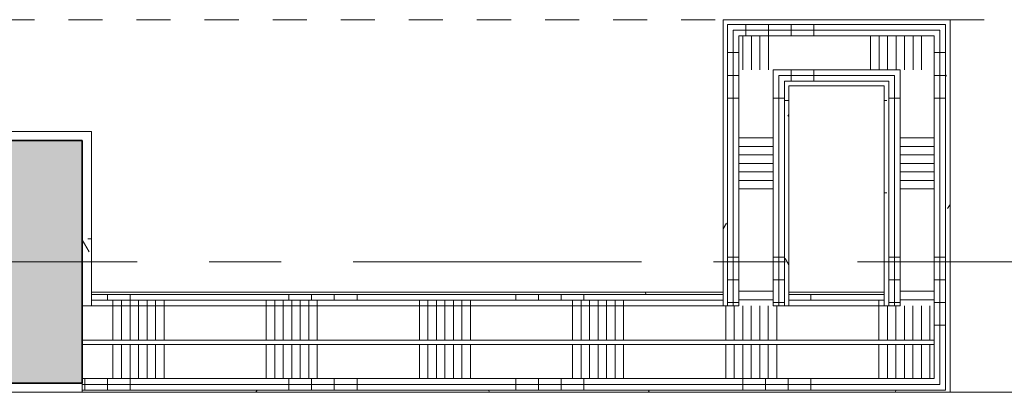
# Model space of a CAD drawing. Extents: x 2820 to 91013, y 1478 to 38178.
# Tile 131 of 182: x 37646 to 39815, y 30041 to 30861. Entities that reach past the tile are written whole.
import ezdxf

# ---------------------------------------------------------------- set-up
doc = ezdxf.new("R2010")
doc.units = 0
doc.header["$LTSCALE"] = 50
doc.linetypes.add('Onderlegger 2e verdieping$0$gestippeld-fijn', pattern=[3, 1.5, -1.5])
doc.linetypes.add('Onderlegger 2e verdieping$0$stramien', pattern=[22.225, 12.7, -3.175, 3.175, -3.175])
doc.layers.get('0').update_dxf_attribs({"linetype": 'CONTINUOUS'})
for name, color, linetype, lineweight in [('Onderlegger 2e verdieping$0$A-DETL', 8, 'CONTINUOUS', 18), ('Onderlegger 2e verdieping$0$A-FLOR-OTLN', 8, 'CONTINUOUS', 18), ('Onderlegger 2e verdieping$0$A-WALL-PATT', 8, 'CONTINUOUS', 50), ('Onderlegger 2e verdieping$0$I-WALL', 8, 'CONTINUOUS', 25), ('Onderlegger 2e verdieping$0$S-COLS', 8, 'CONTINUOUS', 18), ('Onderlegger 2e verdieping$0$S-GRID', 8, 'CONTINUOUS', 18)]:
    doc.layers.add(name, color=color, linetype=linetype, lineweight=lineweight)
pattern_1 = [(0, (0, 0), (406.4, 101.6), [33.528, -271.272, 33.528, -271.272, -1625.6]), (0, (0, 0), (406.4, 101.6), [-609.6, 33.528, -576.072, 33.528, -271.272, -711.2]), (0, (0, 0), (406.4, 101.6), [-1524, 33.528, -169.672, 33.528, -474.472]), (120, (152.4, 50.8), (-291.18818, 301.15272), [33.528, -271.272, 33.528, -271.272, -1625.6]), (120, (152.4, 50.8), (-291.18818, 301.15272), [-609.6, 33.528, -576.072, 33.528, -271.272, -711.2]), (120, (152.4, 50.8), (-291.18818, 301.15272), [-1524, 33.528, -169.672, 33.528, -474.472]), (240, (203.2, 254), (-115.21182, -402.75272), [33.528, -271.272, 33.528, -271.272, -1625.6]), (240, (203.2, 254), (-115.21182, -402.75272), [-609.6, 33.528, -576.072, 33.528, -271.272, -711.2]), (240, (203.2, 254), (-115.21182, -402.75272), [-1524, 33.528, -169.672, 33.528, -474.472])]
pattern_2 = [(90, (39738.43, 30041.2), (-500, -2e-12), []), (90, (39788.43, 30041.2), (-500, -2e-12), []), (90, (39838.43, 30041.2), (-500, -2e-12), []), (90, (39888.43, 30041.2), (-500, -2e-12), [])]
pattern_3 = [(90, (39538.43, 30041.2), (-337.5, -1e-12), []), (90, (39557.18, 30041.2), (-337.5, -1e-12), []), (90, (39575.93, 30041.2), (-337.5, -1e-12), []), (90, (39594.68, 30041.2), (-337.5, -1e-12), []), (90, (39613.43, 30041.2), (-337.5, -1e-12), []), (90, (39632.18, 30041.2), (-337.5, -1e-12), []), (90, (39650.93, 30041.2), (-337.5, -1e-12), [])]
pattern_4 = [(180, (39695.3, 30688.45), (2e-12, -500), []), (180, (39695.3, 30738.45), (2e-12, -500), []), (180, (39695.3, 30788.45), (2e-12, -500), []), (180, (39695.3, 30838.45), (2e-12, -500), [])]
pattern_5 = [(180, (39340.3, 30688.45), (2e-12, -500), []), (180, (39340.3, 30738.45), (2e-12, -500), []), (180, (39340.3, 30788.45), (2e-12, -500), []), (180, (39340.3, 30838.45), (2e-12, -500), [])]
pattern_6 = [(270, (36394.93, 30860.7), (500, 2e-12), []), (270, (36344.93, 30860.7), (500, 2e-12), []), (270, (36294.93, 30860.7), (500, 2e-12), []), (270, (36244.93, 30860.7), (500, 2e-12), [])]

# ---------------------------------------------------------------- blocks, each defined once
blk = doc.blocks.new('Onderlegger 2e verdieping')
at = {"layer": 'Onderlegger 2e verdieping$0$A-WALL-PATT', "lineweight": 18}
h = blk.add_hatch(dxfattribs=at)
h.set_pattern_fill('FP_60', color=256, style=0, pattern_type=2)
h.set_pattern_definition(pattern_1)
h.paths.add_polyline_path([(41103.3, 30850.7), (41103.3, 30860.7), (40895.6, 30860.7), (40895.6, 30850.7), (41073.3, 30850.7)], flags=0)
h.paths.add_polyline_path([(39685.3, 30850.7), (39695.3, 30850.7), (39695.3, 30860.7), (39195.3, 30860.7), (39195.3, 30850.7), (39588.3, 30850.7)], flags=0)
h.paths.add_polyline_path([(33978.6, 30850.7), (33978.6, 30860.7), (33527.6, 30860.7), (33527.6, 30850.7), (33778.4, 30850.7)], flags=0)
h.paths.add_polyline_path([(32116.6, 30850.7), (32303.6, 30850.7), (32303.6, 30860.7), (32116.6, 30860.7)], flags=0)
h = blk.add_hatch(dxfattribs=at)
h.set_pattern_fill('FP_271', color=256, angle=-270, style=0, pattern_type=2)
h.set_pattern_definition(pattern_6)
h.paths.add_polyline_path([(40895.6, 30838.2), (41103.3, 30838.2), (41103.3, 30850.7), (40895.6, 30850.7)], flags=0)
h.paths.add_polyline_path([(39282.5, 30838.2), (39685.3, 30838.2), (39685.3, 30850.7), (39205.3, 30850.7), (39205.3, 30838.2), (39217.8, 30838.2)], flags=0)
h.paths.add_polyline_path([(33778.4, 30838.2), (33978.6, 30838.2), (33978.6, 30850.7), (33527.6, 30850.7), (33527.6, 30838.2)], flags=0)
h.paths.add_polyline_path([(32303.6, 30838.2), (32303.6, 30850.7), (32116.6, 30850.7), (32116.6, 30838.2), (32291.1, 30838.2)], flags=0)
h = blk.add_hatch(dxfattribs=at)
h.set_pattern_fill('FP_60', color=256, style=0, pattern_type=2)
h.set_pattern_definition(pattern_1)
h.paths.add_polyline_path([(39195.3, 30231.2), (39205.3, 30231.2), (39205.3, 30850.7), (39195.3, 30850.7), (39195.3, 30243.7)], flags=0)
h = blk.add_hatch(dxfattribs=at)
h.set_pattern_fill('FP_60', color=256, style=0, pattern_type=2)
h.set_pattern_definition(pattern_1)
h.paths.add_polyline_path([(39685.3, 30046.2), (39695.3, 30046.2), (39695.3, 30850.7), (39685.3, 30850.7), (39685.3, 30058.7)], flags=0)
h = blk.add_hatch(dxfattribs=at)
h.set_pattern_fill('FP_271', color=256, angle=-270, style=0, pattern_type=2)
h.set_pattern_definition(pattern_6)
h.paths.add_polyline_path([(41073.3, 30825.7), (41103.3, 30825.7), (41103.3, 30838.2), (40895.6, 30838.2), (40895.6, 30825.7)], flags=0)
h.paths.add_polyline_path([(39672.8, 30825.7), (39672.8, 30838.2), (39217.8, 30838.2), (39217.8, 30825.7), (39660.3, 30825.7)], flags=0)
h.paths.add_polyline_path([(33978.6, 30825.7), (33978.6, 30838.2), (33527.6, 30838.2), (33527.6, 30825.7), (33778.4, 30825.7)], flags=0)
h.paths.add_polyline_path([(32279.1, 30825.7), (32291.1, 30825.7), (32291.1, 30838.2), (32116.6, 30838.2), (32116.6, 30825.7), (32249.5, 30825.7)], flags=0)
h = blk.add_hatch(dxfattribs=at)
h.set_pattern_fill('FP_272', color=256, angle=-270, style=0, pattern_type=2)
h.set_pattern_definition([(270, (36594.93, 30860.7), (337.5, 1e-12), []), (270, (36576.18, 30860.7), (337.5, 1e-12), []), (270, (36557.43, 30860.7), (337.5, 1e-12), []), (270, (36538.68, 30860.7), (337.5, 1e-12), []), (270, (36519.93, 30860.7), (337.5, 1e-12), []), (270, (36501.18, 30860.7), (337.5, 1e-12), []), (270, (36482.43, 30860.7), (337.5, 1e-12), [])])
h.paths.add_polyline_path([(41103.3, 30750.7), (41103.3, 30825.7), (40895.6, 30825.7), (40895.6, 30750.7), (41073.3, 30750.7)], flags=0)
h.paths.add_polyline_path([(39585.3, 30750.7), (39660.3, 30750.7), (39660.3, 30825.7), (39230.3, 30825.7), (39230.3, 30750.7), (39305.3, 30750.7)], flags=0)
h.paths.add_polyline_path([(33978.6, 30750.7), (33978.6, 30825.7), (33527.6, 30825.7), (33527.6, 30750.7), (33903.6, 30750.7)], flags=0)
h.paths.add_polyline_path([(32249.5, 30750.7), (32279.1, 30750.7), (32279.1, 30825.7), (32116.6, 30825.7), (32116.6, 30750.7), (32229.1, 30750.7)], flags=0)
h = blk.add_hatch(dxfattribs=at)
h.set_pattern_fill('FP_267', color=256, angle=90, style=0, pattern_type=2)
h.set_pattern_definition(pattern_5)
h.paths.add_polyline_path([(39205.3, 30231.2), (39217.8, 30231.2), (39217.8, 30838.2), (39205.3, 30838.2), (39205.3, 30261.2)], flags=0)
h = blk.add_hatch(dxfattribs=at)
h.set_pattern_fill('FP_267', color=256, angle=90, style=0, pattern_type=2)
h.set_pattern_definition(pattern_5)
h.paths.add_polyline_path([(39217.8, 30231.2), (39230.3, 30231.2), (39230.3, 30825.7), (39217.8, 30825.7), (39217.8, 30261.2)], flags=0)
h = blk.add_hatch(dxfattribs=at)
h.set_pattern_fill('FP_262', color=256, angle=90, style=0, pattern_type=2)
h.set_pattern_definition(pattern_4)
h.paths.add_polyline_path([(39660.3, 30071.2), (39672.8, 30071.2), (39672.8, 30825.7), (39660.3, 30825.7), (39660.3, 30081.6)], flags=0)
h = blk.add_hatch(dxfattribs=at)
h.set_pattern_fill('FP_262', color=256, angle=90, style=0, pattern_type=2)
h.set_pattern_definition(pattern_4)
h.paths.add_polyline_path([(39672.8, 30058.7), (39685.3, 30058.7), (39685.3, 30838.2), (39672.8, 30838.2), (39672.8, 30071.2)], flags=0)
h = blk.add_hatch(dxfattribs=at)
h.set_pattern_fill('FP_271', color=256, angle=-270, style=0, pattern_type=2)
h.set_pattern_definition(pattern_6)
h.paths.add_polyline_path([(40995.1, 30738.2), (41103.3, 30738.2), (41103.3, 30750.7), (40995.1, 30750.7)], flags=0)
h.paths.add_polyline_path([(40895.6, 30738.2), (40920.1, 30738.2), (40920.1, 30750.7), (40895.6, 30750.7)], flags=0)
h.paths.add_polyline_path([(39305.3, 30738.2), (39585.3, 30738.2), (39585.3, 30750.7), (39305.3, 30750.7)], flags=0)
h.paths.add_polyline_path([(33903.6, 30738.2), (33903.6, 30750.7), (33602.6, 30750.7), (33602.6, 30738.2), (33778.4, 30738.2)], flags=0)
h.paths.add_polyline_path([(32229.1, 30738.2), (32229.1, 30750.7), (32116.6, 30750.7), (32116.6, 30738.2)], flags=0)
h = blk.add_hatch(dxfattribs=at)
h.set_pattern_fill('FP_268', color=256, angle=90, style=0, pattern_type=2)
h.set_pattern_definition([(180, (39340.3, 30488.45), (2e-12, -337.5), []), (180, (39340.3, 30507.2), (2e-12, -337.5), []), (180, (39340.3, 30525.95), (2e-12, -337.5), []), (180, (39340.3, 30544.7), (2e-12, -337.5), []), (180, (39340.3, 30563.45), (2e-12, -337.5), []), (180, (39340.3, 30582.2), (2e-12, -337.5), []), (180, (39340.3, 30600.95), (2e-12, -337.5), [])])
h.paths.add_polyline_path([(39305.3, 30231.2), (39305.3, 30750.7), (39230.3, 30750.7), (39230.3, 30231.2), (39282.5, 30231.2)], flags=0)
h = blk.add_hatch(dxfattribs=at)
h.set_pattern_fill('FP_263', color=256, angle=90, style=0, pattern_type=2)
h.set_pattern_definition([(180, (39695.3, 30488.45), (2e-12, -337.5), []), (180, (39695.3, 30507.2), (2e-12, -337.5), []), (180, (39695.3, 30525.95), (2e-12, -337.5), []), (180, (39695.3, 30544.7), (2e-12, -337.5), []), (180, (39695.3, 30563.45), (2e-12, -337.5), []), (180, (39695.3, 30582.2), (2e-12, -337.5), []), (180, (39695.3, 30600.95), (2e-12, -337.5), [])])
h.paths.add_polyline_path([(39585.3, 30231.2), (39660.3, 30231.2), (39660.3, 30750.7), (39585.3, 30750.7), (39585.3, 30261.2)], flags=0)
h = blk.add_hatch(dxfattribs=at)
h.set_pattern_fill('FP_271', color=256, angle=-270, style=0, pattern_type=2)
h.set_pattern_definition(pattern_6)
h.paths.add_polyline_path([(40920.1, 30725.7), (40920.1, 30738.2), (40895.6, 30738.2), (40895.6, 30725.7)], flags=0)
h.paths.add_polyline_path([(39572.8, 30725.7), (39572.8, 30738.2), (39317.8, 30738.2), (39317.8, 30725.7), (39560.3, 30725.7)], flags=0)
h.paths.add_polyline_path([(40995.1, 30725.7), (41103.3, 30725.7), (41103.3, 30738.2), (40995.1, 30738.2)], flags=0)
h.paths.add_polyline_path([(33903.6, 30725.7), (33903.6, 30738.2), (33602.6, 30738.2), (33602.6, 30725.7), (33778.4, 30725.7)], flags=0)
h.paths.add_polyline_path([(32116.6, 30725.7), (32229.1, 30725.7), (32229.1, 30738.2), (32116.6, 30738.2)], flags=0)
h = blk.add_hatch(dxfattribs=at)
h.set_pattern_fill('FP_60', color=256, style=0, pattern_type=2)
h.set_pattern_definition(pattern_1)
h.paths.add_polyline_path([(40920.1, 30715.7), (40920.1, 30725.7), (40895.6, 30725.7), (40895.6, 30715.7), (40908.1, 30715.7)], flags=0)
h.paths.add_polyline_path([(41073.3, 30715.7), (41103.3, 30715.7), (41103.3, 30725.7), (40995.1, 30725.7), (40995.1, 30715.7)], flags=0)
h.paths.add_polyline_path([(39330.3, 30715.7), (39560.3, 30715.7), (39560.3, 30725.7), (39330.3, 30725.7)], flags=0)
h.paths.add_polyline_path([(33602.6, 30715.7), (33903.6, 30715.7), (33903.6, 30725.7), (33602.6, 30725.7)], flags=0)
h.paths.add_polyline_path([(32116.6, 30715.7), (32229.1, 30715.7), (32229.1, 30725.7), (32116.6, 30725.7)], flags=0)
h = blk.add_hatch(dxfattribs=at)
h.set_pattern_fill('FP_267', color=256, angle=90, style=0, pattern_type=2)
h.set_pattern_definition(pattern_5)
h.paths.add_polyline_path([(39305.3, 30231.2), (39317.8, 30231.2), (39317.8, 30738.2), (39305.3, 30738.2), (39305.3, 30261.2)], flags=0)
h = blk.add_hatch(dxfattribs=at)
h.set_pattern_fill('FP_267', color=256, angle=90, style=0, pattern_type=2)
h.set_pattern_definition(pattern_5)
h.paths.add_polyline_path([(39317.8, 30231.2), (39330.3, 30231.2), (39330.3, 30725.7), (39317.8, 30725.7), (39317.8, 30261.2)], flags=0)
h = blk.add_hatch(dxfattribs=at)
h.set_pattern_fill('FP_262', color=256, angle=90, style=0, pattern_type=2)
h.set_pattern_definition(pattern_4)
h.paths.add_polyline_path([(39560.3, 30231.2), (39572.8, 30231.2), (39572.8, 30725.7), (39560.3, 30725.7), (39560.3, 30261.2)], flags=0)
h = blk.add_hatch(dxfattribs=at)
h.set_pattern_fill('FP_262', color=256, angle=90, style=0, pattern_type=2)
h.set_pattern_definition(pattern_4)
h.paths.add_polyline_path([(39572.8, 30231.2), (39585.3, 30231.2), (39585.3, 30738.2), (39572.8, 30738.2), (39572.8, 30261.2)], flags=0)
h = blk.add_hatch(dxfattribs=at)
h.set_pattern_fill('FP_60', color=256, style=0, pattern_type=2)
h.set_pattern_definition(pattern_1)
h.paths.add_polyline_path([(39330.3, 30231.2), (39340.3, 30231.2), (39340.3, 30715.7), (39330.3, 30715.7), (39330.3, 30261.2)], flags=0)
h = blk.add_hatch(dxfattribs=at)
h.set_pattern_fill('FP_60', color=256, style=0, pattern_type=2)
h.set_pattern_definition(pattern_1)
h.paths.add_polyline_path([(39550.3, 30231.2), (39560.3, 30231.2), (39560.3, 30715.7), (39550.3, 30715.7), (39550.3, 30243.7)], flags=0)
h = blk.add_hatch(dxfattribs=at)
h.set_pattern_fill('FP_60', color=256, style=0, pattern_type=2)
h.set_pattern_definition(pattern_1)
h.paths.add_polyline_path([(37783.6, 30231.2), (37803.6, 30231.2), (37803.6, 30615.2), (37783.6, 30615.2), (37783.6, 30243.7)], flags=0)
h = blk.add_hatch(dxfattribs=at)
h.set_pattern_fill('FP_60', color=256, style=0, pattern_type=2)
h.set_pattern_definition(pattern_1)
h.paths.add_polyline_path([(40995.1, 30256.2), (41078.3, 30256.2), (41078.3, 30261.2), (40995.1, 30261.2)], flags=0)
h.paths.add_polyline_path([(39195.3, 30256.2), (39195.3, 30261.2), (37803.6, 30261.2), (37803.6, 30256.2), (38976.8, 30256.2)], flags=0)
h.paths.add_polyline_path([(39340.3, 30256.2), (39550.3, 30256.2), (39550.3, 30261.2), (39340.3, 30261.2)], flags=0)
h = blk.add_hatch(dxfattribs=at)
h.set_pattern_fill('FP_256', color=256, angle=90, style=0, pattern_type=2)
h.set_pattern_definition(pattern_2)
h.paths.add_polyline_path([(41090.8, 30243.7), (41090.8, 30256.2), (40995.1, 30256.2), (40995.1, 30243.7)], flags=0)
h.paths.add_polyline_path([(39195.3, 30243.7), (39195.3, 30256.2), (37803.6, 30256.2), (37803.6, 30243.7), (38976.8, 30243.7)], flags=0)
h.paths.add_polyline_path([(39340.3, 30243.7), (39550.3, 30243.7), (39550.3, 30256.2), (39340.3, 30256.2)], flags=0)
h = blk.add_hatch(dxfattribs=at)
h.set_pattern_fill('FP_257', color=256, angle=90, style=0, pattern_type=2)
h.set_pattern_definition(pattern_3)
h.paths.add_polyline_path([(41103.3, 30231.2), (41103.3, 30243.7), (40995.1, 30243.7), (40995.1, 30231.2)], flags=0)
h.paths.add_polyline_path([(39195.3, 30231.2), (39195.3, 30243.7), (37803.6, 30243.7), (37803.6, 30231.2), (38976.8, 30231.2)], flags=0)
h.paths.add_polyline_path([(39340.3, 30231.2), (39550.3, 30231.2), (39550.3, 30243.7), (39340.3, 30243.7)], flags=0)
h = blk.add_hatch(dxfattribs=at)
h.set_pattern_fill('FP_257', color=256, angle=90, style=0, pattern_type=2)
h.set_pattern_definition(pattern_3)
h.paths.add_polyline_path([(41178.3, 30156.2), (41178.3, 30231.2), (40920.1, 30231.2), (40920.1, 30156.2), (41117.2, 30156.2)], flags=0)
h.paths.add_polyline_path([(39282.5, 30156.2), (39660.3, 30156.2), (39660.3, 30231.2), (37783.6, 30231.2), (37783.6, 30156.2), (38976.8, 30156.2)], flags=0)
h = blk.add_hatch(dxfattribs=at)
h.set_pattern_fill('FP_257', color=256, angle=90, style=0, pattern_type=2)
h.set_pattern_definition(pattern_3)
h.paths.add_polyline_path([(41263.3, 30071.2), (41263.3, 30146.2), (40920.1, 30146.2), (40920.1, 30071.2), (41117.2, 30071.2)], flags=0)
h.paths.add_polyline_path([(39660.3, 30071.2), (39660.3, 30146.2), (37783.6, 30146.2), (37783.6, 30071.2), (39588.3, 30071.2)], flags=0)
h = blk.add_hatch(dxfattribs=at)
h.set_pattern_fill('FP_256', color=256, angle=90, style=0, pattern_type=2)
h.set_pattern_definition(pattern_2)
h.paths.add_polyline_path([(41263.3, 30058.7), (41275.8, 30058.7), (41275.8, 30071.2), (40920.1, 30071.2), (40920.1, 30058.7), (41117.2, 30058.7)], flags=0)
h.paths.add_polyline_path([(39672.8, 30058.7), (39672.8, 30071.2), (37783.6, 30071.2), (37783.6, 30058.7), (39588.3, 30058.7)], flags=0)
h = blk.add_hatch(dxfattribs=at)
h.set_pattern_fill('FP_60', color=256, style=0, pattern_type=2)
h.set_pattern_definition(pattern_1)
h.paths.add_polyline_path([(37783.6, 30041.2), (37783.6, 30061.2), (37249.6, 30061.2), (37249.6, 30041.2), (37753.6, 30041.2)], flags=0)
h = blk.add_hatch(dxfattribs=at)
h.set_pattern_fill('FP_256', color=256, angle=90, style=0, pattern_type=2)
h.set_pattern_definition(pattern_2)
h.paths.add_polyline_path([(41275.8, 30046.2), (41288.3, 30046.2), (41288.3, 30058.7), (40920.1, 30058.7), (40920.1, 30046.2), (41263.3, 30046.2)], flags=0)
h.paths.add_polyline_path([(39685.3, 30046.2), (39685.3, 30058.7), (37783.6, 30058.7), (37783.6, 30046.2), (39588.3, 30046.2)], flags=0)
h = blk.add_hatch(dxfattribs=at)
h.set_pattern_fill('FP_60', color=256, style=0, pattern_type=2)
h.set_pattern_definition(pattern_1)
h.paths.add_polyline_path([(41263.3, 30041.2), (41293.3, 30041.2), (41293.3, 30046.2), (40920.1, 30046.2), (40920.1, 30041.2), (41117.2, 30041.2)], flags=0)
h.paths.add_polyline_path([(39695.3, 30041.2), (39695.3, 30046.2), (37783.6, 30046.2), (37783.6, 30041.2), (39588.3, 30041.2)], flags=0)
at = {"layer": 'Onderlegger 2e verdieping$0$S-COLS', "lineweight": 5}
blk.add_hatch(color=256, dxfattribs=at).paths.add_polyline_path([(37249.6, 30061.2), (37783.6, 30061.2), (37783.6, 30595.2), (37249.6, 30595.2), (37249.6, 30503.2)], flags=0)
at = {"layer": 'Onderlegger 2e verdieping$0$A-DETL', "linetype": 'Onderlegger 2e verdieping$0$gestippeld-fijn'}
for p, q in [((34003.1, 30860.7), (39195.3, 30860.7)), ((39695.3, 30861.2), (40895.6, 30861.2)), ((39695.3, 30041.2), (40895.6, 30041.2))]:
    blk.add_line(p, q, dxfattribs=at)
at = {"layer": 'Onderlegger 2e verdieping$0$A-FLOR-OTLN'}
blk.add_line((40895.6, 30041.2), (39695.3, 30041.2), dxfattribs=at)
at = {"layer": 'Onderlegger 2e verdieping$0$I-WALL', "lineweight": 18}
for p, q in [((39195.3, 30860.7), (39195.3, 30231.2)), ((39695.3, 30860.7), (39195.3, 30860.7)), ((39205.3, 30231.2), (39205.3, 30850.7)), ((39685.3, 30850.7), (39205.3, 30850.7)), ((39685.3, 30046.2), (39685.3, 30850.7)), ((39695.3, 30041.2), (39695.3, 30860.7)), ((39217.8, 30231.2), (39217.8, 30838.2)), ((39672.8, 30838.2), (39217.8, 30838.2)), ((39230.3, 30231.2), (39230.3, 30825.7)), ((39660.3, 30825.7), (39230.3, 30825.7)), ((39660.3, 30825.7), (39660.3, 30071.2)), ((39672.8, 30058.7), (39672.8, 30838.2)), ((39305.3, 30231.2), (39305.3, 30750.7)), ((39585.3, 30750.7), (39305.3, 30750.7)), ((39585.3, 30231.2), (39585.3, 30750.7)), ((39317.8, 30231.2), (39317.8, 30738.2)), ((39572.8, 30738.2), (39317.8, 30738.2)), ((39330.3, 30231.2), (39330.3, 30725.7)), ((39560.3, 30725.7), (39330.3, 30725.7)), ((39560.3, 30231.2), (39560.3, 30725.7)), ((39572.8, 30738.2), (39572.8, 30231.2)), ((39340.3, 30231.2), (39340.3, 30715.7)), ((39340.3, 30715.7), (39550.3, 30715.7)), ((39550.3, 30715.7), (39550.3, 30231.2)), ((37803.6, 30615.2), (37229.6, 30615.2)), ((37803.6, 30231.2), (37803.6, 30615.2)), ((37249.6, 30595.2), (37783.6, 30595.2)), ((37783.6, 30595.2), (37783.6, 30041.2)), ((39195.3, 30261.2), (37803.6, 30261.2)), ((37803.6, 30256.2), (39195.3, 30256.2)), ((37803.6, 30243.7), (39195.3, 30243.7)), ((39550.3, 30261.2), (39340.3, 30261.2)), ((39340.3, 30256.2), (39550.3, 30256.2)), ((39340.3, 30243.7), (39550.3, 30243.7)), ((37803.6, 30231.2), (37783.6, 30231.2)), ((39230.3, 30231.2), (37803.6, 30231.2)), ((39305.3, 30231.2), (39585.3, 30231.2)), ((37783.6, 30156.2), (39660.3, 30156.2)), ((37783.6, 30146.2), (39660.3, 30146.2)), ((37783.6, 30071.2), (39660.3, 30071.2)), ((37783.6, 30061.2), (37249.6, 30061.2)), ((37783.6, 30041.2), (37783.6, 30061.2)), ((37783.6, 30058.7), (39672.8, 30058.7)), ((37783.6, 30046.2), (39685.3, 30046.2)), ((33503.1, 30041.2), (39695.3, 30041.2))]:
    blk.add_line(p, q, dxfattribs=at)
at = {"layer": 'Onderlegger 2e verdieping$0$S-COLS', "lineweight": 35}
for p, q in [((37783.6, 30595.2), (37249.6, 30595.2)), ((37783.6, 30061.2), (37783.6, 30595.2)), ((37249.6, 30061.2), (37783.6, 30061.2))]:
    blk.add_line(p, q, dxfattribs=at)
at = {"layer": 'Onderlegger 2e verdieping$0$S-GRID', "linetype": 'Onderlegger 2e verdieping$0$stramien'}
blk.add_line((2820.4, 30328.2), (55386.6, 30328.2), dxfattribs=at)

msp = doc.modelspace()

# ---------------------------------------------------------------- block references
msp.add_blockref('Onderlegger 2e verdieping', (0, 0))

doc.saveas('drawing.dxf')
